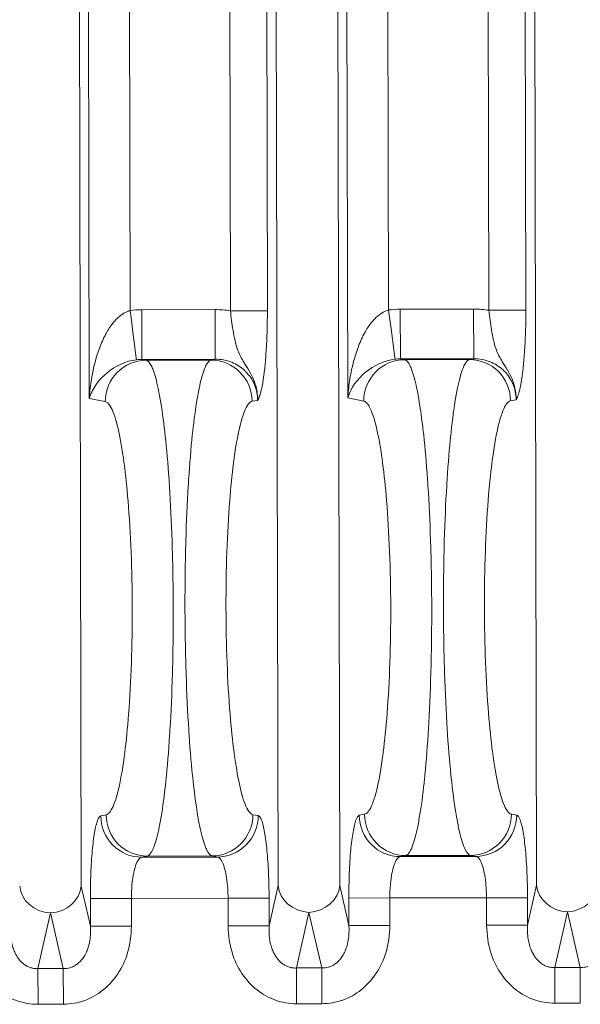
# Model space of a CAD drawing. Extents: x 1 to 669, y 0 to 417.
# Tile 213 of 256: x 322.516 to 323.022, y 279.878 to 280.768. Entities that reach past the tile are written whole.
import ezdxf

# ---------------------------------------------------------------- set-up
doc = ezdxf.new("R2010")
doc.units = 0
doc.header["$LTSCALE"] = 12
doc.header["$MEASUREMENT"] = 0
doc.layers.get('0').update_dxf_attribs({"linetype": 'CONTINUOUS'})
doc.layers.add('X', color=1, linetype='CONTINUOUS')

# ---------------------------------------------------------------- blocks, each defined once
blk = doc.blocks.new('GASTRAIN RIGHT')
at = {"layer": 'X', "lineweight": 0}
for p, q in [((301.32688, 302.17269), (301.33805, 296.83109)), ((301.56045, 302.17318), (301.57162, 296.83158)), ((301.16006, 296.83072), (301.1489, 302.16859)), ((301.1674, 297.2715), (301.15716, 302.16523)), ((301.19421, 302.16531), (301.20428, 297.35101)), ((301.28486, 302.1655), (301.29493, 297.35071)), ((301.31821, 302.16557), (301.32828, 297.35078)), ((301.39363, 296.83121), (301.38246, 302.16907)), ((301.40097, 297.27199), (301.39073, 302.16572)), ((301.42778, 302.1658), (301.43785, 297.35149)), ((301.51843, 302.16599), (301.5285, 297.3512)), ((301.55177, 302.16606), (301.56185, 297.35127)), ((301.21482, 297.3517), (301.28111, 297.35183)), ((301.21482, 297.3517), (301.21492, 297.30687)), ((301.28121, 297.307), (301.28111, 297.35183)), ((301.29493, 297.35071), (301.32828, 297.35078)), ((301.44839, 297.35218), (301.51468, 297.35232)), ((301.44839, 297.35218), (301.44848, 297.30735)), ((301.51477, 297.30749), (301.51468, 297.35232)), ((301.5285, 297.3512), (301.56185, 297.35127)), ((301.21492, 297.30687), (301.28121, 297.307)), ((301.2188, 297.3061), (301.21492, 297.30687)), ((301.27733, 297.30622), (301.2188, 297.3061)), ((301.28121, 297.307), (301.27733, 297.30622)), ((301.44848, 297.30735), (301.51477, 297.30749)), ((301.45236, 297.30659), (301.44848, 297.30735)), ((301.5109, 297.30671), (301.45236, 297.30659)), ((301.51477, 297.30749), (301.5109, 297.30671)), ((301.1939, 297.29626), (301.1939, 297.29625)), ((301.45688, 297.30173), (301.45688, 297.30173)), ((301.1674, 297.2715), (301.18182, 297.26867)), ((301.31947, 297.26982), (301.31446, 297.26894)), ((301.40097, 297.27199), (301.41539, 297.26916)), ((301.55303, 297.27031), (301.54803, 297.26943)), ((301.19402, 297.24138), (301.19402, 297.24136)), ((301.19468, 296.92239), (301.19468, 296.92239)), ((301.18995, 296.90539), (301.18995, 296.90539)), ((301.18261, 296.89509), (301.17777, 296.89428)), ((301.31524, 296.8952), (301.32008, 296.89441)), ((301.41617, 296.89558), (301.41134, 296.89476)), ((301.54881, 296.89569), (301.55365, 296.8949)), ((301.1948, 296.86755), (301.1948, 296.86755)), ((301.2149, 296.85683), (301.21973, 296.85781)), ((301.21973, 296.85781), (301.27827, 296.85793)), ((301.27827, 296.85793), (301.28311, 296.85698)), ((301.44847, 296.85732), (301.4533, 296.8583)), ((301.51668, 296.85747), (301.44847, 296.85732)), ((301.4533, 296.8583), (301.51184, 296.85842)), ((301.4578, 296.86317), (301.4578, 296.86318)), ((301.51184, 296.85842), (301.51668, 296.85747)), ((301.28311, 296.85698), (301.2149, 296.85683)), ((301.1684, 296.79452), (301.16006, 296.83072)), ((301.33805, 296.83109), (301.32987, 296.79486)), ((301.40196, 296.79501), (301.39363, 296.83121)), ((301.57162, 296.83158), (301.56344, 296.79535)), ((301.16834, 296.81938), (301.2054, 296.81946)), ((301.16834, 296.81938), (301.1684, 296.79452)), ((301.29277, 296.81964), (301.2054, 296.81946)), ((301.2054, 296.81946), (301.20545, 296.7946)), ((301.32982, 296.81972), (301.29277, 296.81964)), ((301.29282, 296.79478), (301.29277, 296.81964)), ((301.32987, 296.79486), (301.32982, 296.81972)), ((301.40191, 296.81987), (301.43896, 296.81995)), ((301.40191, 296.81987), (301.40196, 296.79501)), ((301.52634, 296.82013), (301.43896, 296.81994)), ((301.43896, 296.81994), (301.43901, 296.79509)), ((301.56339, 296.82021), (301.52634, 296.82013)), ((301.52639, 296.79527), (301.52634, 296.82013)), ((301.56344, 296.79535), (301.56339, 296.82021)), ((301.12099, 296.7562), (301.13233, 296.80639)), ((301.13233, 296.80639), (301.14387, 296.75625)), ((301.35456, 296.75669), (301.36589, 296.80688)), ((301.36589, 296.80688), (301.37744, 296.75674)), ((301.58813, 296.75718), (301.59946, 296.80736)), ((301.59946, 296.80736), (301.611, 296.75722)), ((301.40196, 296.79501), (301.43901, 296.79509)), ((301.56344, 296.79535), (301.52639, 296.79527)), ((301.1684, 296.79452), (301.20545, 296.7946)), ((301.32987, 296.79486), (301.29282, 296.79478)), ((301.14387, 296.75625), (301.12099, 296.7562)), ((301.12099, 296.7562), (301.12106, 296.72383)), ((301.14387, 296.75625), (301.14394, 296.72388)), ((301.37744, 296.75674), (301.35456, 296.75669)), ((301.35456, 296.75669), (301.35463, 296.72432)), ((301.37744, 296.75674), (301.3775, 296.72437)), ((301.611, 296.75722), (301.58813, 296.75718)), ((301.58813, 296.75718), (301.58819, 296.72481)), ((301.611, 296.75722), (301.61107, 296.72486)), ((301.14394, 296.72388), (301.12106, 296.72383)), ((301.15257, 296.7246), (301.15257, 296.72461)), ((301.3775, 296.72437), (301.35463, 296.72432)), ((301.61107, 296.72486), (301.58819, 296.72481))]:
    blk.add_line(p, q, dxfattribs=at)
for centre in [(301.28128, 297.26819), (301.51485, 297.26868)]:
    blk.add_arc(centre, 0.08364, 80.60736, 90.11625, dxfattribs=at)
at = {"layer": 'X', "lineweight": 0, "extrusion": (-2.22866e-16, 4.6399e-20, -1)}
for centre in [(301.21503, 297.26763), (301.4486, 297.26812)]:
    blk.add_ellipse(centre, major_axis=(0.08374, 0.00735), ratio=1, start_param=-1.611445, end_param=-1.485728, dxfattribs=at)
at = {"layer": 'X', "lineweight": 0}
for centre, major_axis, ratio, start_param, end_param in [((301.20428, 297.35101), (0.00575, -0.04447), 0, 0.042562, 1.570797), ((301.43785, 297.35149), (0.00575, -0.04447), 0, 0.042562, 1.570797), ((301.20444, 297.2716), (-0.03381, -0.02475), 0.743836, -2.215172, -0.774853), ((301.21887, 297.26874), (0.00721, 0.03667), 0.991111, 0.198055, 1.765434), ((301.43801, 297.27208), (-0.03381, -0.02475), 0.743836, -2.215172, -0.774853), ((301.45244, 297.26923), (0.00721, 0.03667), 0.991111, 0.198055, 1.765434), ((301.21966, 296.89516), (0.00737, -0.03664), 0.991111, -1.765434, -0.198055), ((301.27819, 296.89529), (-0.00721, -0.03667), 0.991111, 0.198055, 1.761144), ((301.45322, 296.89565), (0.00737, -0.03664), 0.991111, -1.765434, -0.198055), ((301.51176, 296.89578), (-0.00721, -0.03667), 0.991111, 0.198055, 1.761144)]:
    blk.add_ellipse(centre, major_axis=major_axis, ratio=ratio, start_param=start_param, end_param=end_param, dxfattribs=at)
at = {"layer": 'X', "lineweight": 0, "extrusion": (-2.18794e-16, 1.7414e-18, -1)}
for centre in [(301.21466, 297.26647), (301.44823, 297.26696)]:
    blk.add_ellipse(centre, major_axis=(0.0078, 0.03965), ratio=0.988206, start_param=-0.312782, end_param=-0.190192, dxfattribs=at)
at = {"layer": 'X', "lineweight": 0, "extrusion": (-2.34097e-16, -4.8974e-19, -1)}
for centre in [(301.27741, 297.26887), (301.51098, 297.26936)]:
    blk.add_ellipse(centre, major_axis=(-0.00737, 0.03664), ratio=0.991111, start_param=0.198055, end_param=1.765474, dxfattribs=at)
at = {"layer": 'X', "lineweight": 0, "extrusion": (-2.34097e-16, -4.89365e-19, -1)}
for centre in [(301.21482, 296.89419), (301.44839, 296.89468)]:
    blk.add_ellipse(centre, major_axis=(0.00737, -0.03664), ratio=0.991111, start_param=0.198056, end_param=1.769414, dxfattribs=at)
at = {"layer": 'X', "lineweight": 0, "extrusion": (-2.18026e-16, -4.56119e-19, -1)}
for centre in [(301.13227, 296.83066), (301.36584, 296.83115), (301.59941, 296.83164)]:
    blk.add_ellipse(centre, major_axis=(-0.02734, 0.00617), ratio=0.860451, start_param=-1.764543, end_param=-0.259056, dxfattribs=at)
at = {"layer": 'X', "lineweight": 0, "extrusion": (-2.18526e-16, 1.58674e-17, -1)}
for centre in [(301.13227, 296.83066), (301.36584, 296.83115), (301.59941, 296.83164)]:
    blk.add_ellipse(centre, major_axis=(0.02731, 0.00629), ratio=0.860451, start_param=0.259056, end_param=1.764543, dxfattribs=at)
at = {"layer": 'X', "lineweight": 0}
for points, knots in [([(301.20428, 297.35101), (301.20353, 297.35079), (301.20279, 297.35054), (301.20208, 297.35025), (301.20113, 297.34987), (301.20021, 297.34942), (301.19932, 297.34893), (301.1984, 297.34841), (301.1975, 297.34784), (301.19664, 297.34723), (301.19569, 297.34655), (301.19478, 297.34583), (301.19391, 297.34507), (301.19293, 297.34421), (301.192, 297.3433), (301.1911, 297.34235), (301.1901, 297.34129), (301.18915, 297.34018), (301.18824, 297.33902), (301.18724, 297.33775), (301.18629, 297.33642), (301.18539, 297.33505), (301.1844, 297.33355), (301.18348, 297.332), (301.1826, 297.33039), (301.18191, 297.32913), (301.18126, 297.32785), (301.18063, 297.32652), (301.18037, 297.32598), (301.18012, 297.32544), (301.17987, 297.32489), (301.17891, 297.32276), (301.17801, 297.3206), (301.17718, 297.31847), (301.17711, 297.31828), (301.17704, 297.31809), (301.17696, 297.3179), (301.1761, 297.31564), (301.17532, 297.3134), (301.17461, 297.31119), (301.17376, 297.30852), (301.17301, 297.30589), (301.17233, 297.30328), (301.17161, 297.30051), (301.17099, 297.29777), (301.17044, 297.29505), (301.16988, 297.29229), (301.1694, 297.28954), (301.16899, 297.28679), (301.16859, 297.28415), (301.16826, 297.2815), (301.16799, 297.27884), (301.16774, 297.27641), (301.16754, 297.27398), (301.1674, 297.2715)], [0, 0, 0, 0, 0.024366, 0.024366, 0.024366, 0.056469, 0.056469, 0.056469, 0.09014, 0.09014, 0.09014, 0.127095, 0.127095, 0.127095, 0.168748, 0.168748, 0.168748, 0.215555, 0.215555, 0.215555, 0.267454, 0.267454, 0.267454, 0.324144, 0.324144, 0.324144, 0.368296, 0.368296, 0.368296, 0.386251, 0.386251, 0.386251, 0.456869, 0.456869, 0.456869, 0.463218, 0.463218, 0.463218, 0.538132, 0.538132, 0.538132, 0.628371, 0.628371, 0.628371, 0.724286, 0.724286, 0.724286, 0.821487, 0.821487, 0.821487, 0.914978, 0.914978, 0.914978, 1, 1, 1, 1]), ([(301.31947, 297.26982), (301.31959, 297.27375), (301.31913, 297.27788), (301.31804, 297.28201), (301.31764, 297.28355), (301.31715, 297.28508), (301.31658, 297.28661), (301.31558, 297.2893), (301.31432, 297.29198), (301.31293, 297.29452), (301.31139, 297.29733), (301.30969, 297.29996), (301.30819, 297.30235), (301.30701, 297.30423), (301.30593, 297.30598), (301.30496, 297.30773), (301.30358, 297.31023), (301.30243, 297.31273), (301.30138, 297.31563), (301.29959, 297.32057), (301.2983, 297.3269), (301.29726, 297.33303), (301.29675, 297.33602), (301.29629, 297.33894), (301.2959, 297.34181), (301.2955, 297.34482), (301.29518, 297.34778), (301.29493, 297.35071)], [0, 0, 0, 0, 0.1459173, 0.1459173, 0.1459173, 0.2, 0.2, 0.2, 0.2949003, 0.2949003, 0.2949003, 0.4, 0.4, 0.4, 0.4825629, 0.4825629, 0.4825629, 0.6, 0.6, 0.6, 0.8, 0.8, 0.8, 0.8976333, 0.8976333, 0.8976333, 1, 1, 1, 1]), ([(301.31947, 297.26982), (301.31955, 297.26996), (301.31964, 297.27011), (301.31981, 297.27042), (301.31989, 297.27058), (301.32005, 297.27089), (301.32013, 297.27105), (301.32028, 297.27137), (301.32036, 297.27154), (301.32052, 297.2719), (301.32061, 297.2721), (301.32079, 297.27254), (301.32088, 297.27277), (301.32108, 297.2733), (301.32119, 297.27358), (301.32141, 297.27422), (301.32153, 297.27458), (301.32179, 297.27537), (301.32192, 297.27582), (301.3222, 297.2768), (301.32235, 297.27734), (301.32266, 297.27854), (301.32282, 297.2792), (301.32315, 297.28066), (301.32332, 297.28147), (301.32368, 297.28325), (301.32386, 297.28423), (301.32424, 297.28639), (301.32444, 297.28758), (301.32483, 297.2902), (301.32504, 297.29164), (301.32529, 297.29362), (301.32535, 297.29408), (301.32556, 297.29579), (301.32571, 297.29708), (301.32607, 297.30041), (301.32628, 297.30249), (301.32668, 297.30703), (301.32687, 297.3095), (301.32725, 297.31486), (301.32742, 297.31776), (301.32774, 297.32403), (301.32788, 297.32741), (301.32811, 297.33468), (301.32819, 297.33857), (301.32827, 297.34524), (301.32829, 297.34802), (301.32828, 297.35078)], [0, 0, 0, 0, 0.0183911, 0.0183911, 0.0355608, 0.0355608, 0.0522551, 0.0522551, 0.069103, 0.069103, 0.0868083, 0.0868083, 0.1060876, 0.1060876, 0.1277856, 0.1277856, 0.1527255, 0.1527255, 0.1811309, 0.1811309, 0.2130854, 0.2130854, 0.2491717, 0.2491717, 0.2900956, 0.2900956, 0.3363728, 0.3363728, 0.3881332, 0.3881332, 0.4450004, 0.4450004, 0.4617537, 0.4617537, 0.5066021, 0.5066021, 0.5743812, 0.5743812, 0.6490519, 0.6490519, 0.7316549, 0.7316549, 0.8235829, 0.8235829, 0.9265994, 0.9265994, 1, 1, 1, 1]), ([(301.43785, 297.35149), (301.4371, 297.35128), (301.43636, 297.35103), (301.43564, 297.35074), (301.4347, 297.35036), (301.43378, 297.34991), (301.43289, 297.34942), (301.43196, 297.3489), (301.43107, 297.34833), (301.4302, 297.34771), (301.42926, 297.34704), (301.42835, 297.34632), (301.42748, 297.34555), (301.4265, 297.34469), (301.42556, 297.34379), (301.42467, 297.34284), (301.42367, 297.34178), (301.42271, 297.34067), (301.42181, 297.33951), (301.4208, 297.33824), (301.41986, 297.33691), (301.41896, 297.33554), (301.41797, 297.33404), (301.41704, 297.33249), (301.41616, 297.33088), (301.41548, 297.32962), (301.41482, 297.32833), (301.4142, 297.32701), (301.41394, 297.32647), (301.41369, 297.32593), (301.41344, 297.32538), (301.41247, 297.32325), (301.41158, 297.32109), (301.41075, 297.31896), (301.41068, 297.31877), (301.4106, 297.31858), (301.41053, 297.31839), (301.40967, 297.31613), (301.40889, 297.31389), (301.40818, 297.31168), (301.40733, 297.30901), (301.40657, 297.30638), (301.4059, 297.30377), (301.40518, 297.301), (301.40455, 297.29826), (301.404, 297.29554), (301.40344, 297.29277), (301.40296, 297.29003), (301.40255, 297.28728), (301.40216, 297.28464), (301.40182, 297.28199), (301.40155, 297.27933), (301.40131, 297.2769), (301.40111, 297.27446), (301.40097, 297.27199)], [0, 0, 0, 0, 0.024366, 0.024366, 0.024366, 0.056469, 0.056469, 0.056469, 0.09014, 0.09014, 0.09014, 0.127095, 0.127095, 0.127095, 0.168748, 0.168748, 0.168748, 0.215555, 0.215555, 0.215555, 0.267454, 0.267454, 0.267454, 0.324144, 0.324144, 0.324144, 0.368296, 0.368296, 0.368296, 0.386251, 0.386251, 0.386251, 0.456869, 0.456869, 0.456869, 0.463218, 0.463218, 0.463218, 0.538132, 0.538132, 0.538132, 0.628371, 0.628371, 0.628371, 0.724286, 0.724286, 0.724286, 0.821487, 0.821487, 0.821487, 0.914978, 0.914978, 0.914978, 1, 1, 1, 1]), ([(301.55303, 297.27031), (301.55315, 297.27423), (301.5527, 297.27836), (301.55161, 297.2825), (301.55121, 297.28404), (301.55072, 297.28558), (301.55015, 297.28711), (301.54915, 297.28979), (301.54789, 297.29248), (301.5465, 297.29501), (301.54495, 297.29784), (301.54324, 297.30047), (301.54173, 297.30288), (301.54056, 297.30475), (301.53949, 297.30648), (301.53853, 297.30822), (301.53714, 297.31073), (301.53598, 297.31325), (301.53493, 297.31617), (301.53314, 297.32111), (301.53186, 297.32743), (301.53082, 297.33355), (301.53032, 297.33653), (301.52986, 297.33945), (301.52947, 297.3423), (301.52907, 297.34531), (301.52874, 297.34827), (301.5285, 297.3512)], [0, 0, 0, 0, 0.1458725, 0.1458725, 0.1458725, 0.2, 0.2, 0.2, 0.2946141, 0.2946141, 0.2946141, 0.4, 0.4, 0.4, 0.4818727, 0.4818727, 0.4818727, 0.6, 0.6, 0.6, 0.8, 0.8, 0.8, 0.8974194, 0.8974194, 0.8974194, 1, 1, 1, 1]), ([(301.55303, 297.27031), (301.55312, 297.27045), (301.55321, 297.2706), (301.55338, 297.27091), (301.55346, 297.27107), (301.55362, 297.27138), (301.55369, 297.27154), (301.55385, 297.27186), (301.55393, 297.27203), (301.55409, 297.27239), (301.55418, 297.27259), (301.55436, 297.27302), (301.55445, 297.27326), (301.55465, 297.27378), (301.55476, 297.27407), (301.55498, 297.27471), (301.5551, 297.27506), (301.55535, 297.27586), (301.55549, 297.2763), (301.55577, 297.27729), (301.55592, 297.27783), (301.55623, 297.27903), (301.55638, 297.27969), (301.55672, 297.28115), (301.55689, 297.28195), (301.55725, 297.28373), (301.55743, 297.28471), (301.55781, 297.28687), (301.558, 297.28807), (301.5584, 297.29069), (301.5586, 297.29213), (301.55886, 297.29411), (301.55892, 297.29457), (301.55913, 297.29628), (301.55928, 297.29757), (301.55964, 297.30089), (301.55984, 297.30298), (301.56025, 297.30752), (301.56044, 297.30999), (301.56082, 297.31534), (301.56099, 297.31825), (301.56131, 297.32452), (301.56145, 297.3279), (301.56168, 297.33516), (301.56176, 297.33906), (301.56184, 297.34573), (301.56185, 297.34851), (301.56185, 297.35127)], [0, 0, 0, 0, 0.0184103, 0.0184103, 0.0356015, 0.0356015, 0.0523144, 0.0523144, 0.0691784, 0.0691784, 0.086898, 0.086898, 0.1061896, 0.1061896, 0.1278973, 0.1278973, 0.1528433, 0.1528433, 0.1812495, 0.1812495, 0.2131971, 0.2131971, 0.2492666, 0.2492666, 0.2901625, 0.2901625, 0.3364027, 0.3364027, 0.3881245, 0.3881245, 0.4449661, 0.4449661, 0.4617587, 0.4617587, 0.5065629, 0.5065629, 0.5743401, 0.5743401, 0.6490108, 0.6490108, 0.7316158, 0.7316158, 0.8235478, 0.8235478, 0.9265699, 0.9265699, 1, 1, 1, 1]), ([(301.2188, 297.3061), (301.22035, 297.30573), (301.22185, 297.3041), (301.22392, 297.30007), (301.2245, 297.29871), (301.22664, 297.293), (301.22817, 297.28743), (301.23007, 297.27848), (301.2305, 297.27629), (301.23243, 297.2658), (301.23385, 297.25616), (301.23542, 297.24294), (301.23569, 297.24051), (301.23727, 297.22593), (301.23843, 297.21258), (301.23956, 297.19616), (301.23969, 297.19408), (301.24082, 297.17646), (301.24161, 297.15984), (301.24222, 297.14137), (301.24226, 297.14002), (301.24287, 297.12038), (301.24317, 297.1016), (301.24322, 297.08257), (301.24322, 297.08229), (301.24322, 297.082)], [0, 0, 0, 0, 0.118979, 0.118979, 0.166667, 0.166667, 0.294758, 0.294758, 0.333333, 0.333333, 0.470015, 0.470015, 0.5, 0.5, 0.645765, 0.645765, 0.666667, 0.666667, 0.821166, 0.821166, 0.833333, 0.833333, 0.997532, 0.997532, 1, 1, 1, 1]), ([(301.27733, 297.30622), (301.27578, 297.30585), (301.27428, 297.30421), (301.27224, 297.30017), (301.27167, 297.29883), (301.26955, 297.29312), (301.26804, 297.28753), (301.26618, 297.27858), (301.26577, 297.27644), (301.26388, 297.26597), (301.26249, 297.25625), (301.26098, 297.24303), (301.26072, 297.24069), (301.2592, 297.22613), (301.25809, 297.21268), (301.25703, 297.19624), (301.25691, 297.19426), (301.25586, 297.17666), (301.25513, 297.15993), (301.2546, 297.14141), (301.25456, 297.14014), (301.25404, 297.12052), (301.25382, 297.10164), (301.25384, 297.08254), (301.25384, 297.08228), (301.25384, 297.08203)], [0, 0, 0, 0, 0.119462, 0.119462, 0.166667, 0.166667, 0.295657, 0.295657, 0.333333, 0.333333, 0.471147, 0.471147, 0.5, 0.5, 0.64684, 0.64684, 0.666667, 0.666667, 0.82196, 0.82196, 0.833333, 0.833333, 0.997766, 0.997766, 1, 1, 1, 1]), ([(301.28121, 297.307), (301.2863, 297.30704), (301.29137, 297.30608), (301.29604, 297.30419), (301.30034, 297.30246), (301.30432, 297.29995), (301.30766, 297.29686), (301.30796, 297.29659), (301.30825, 297.29631), (301.30854, 297.29602), (301.31206, 297.29255), (301.31483, 297.28843), (301.31669, 297.28394), (301.31856, 297.27945), (301.31949, 297.27457), (301.31947, 297.26982)], [0.0000064, 0.0000064, 0.0000064, 0.0000064, 0.25, 0.25, 0.25, 0.4794151, 0.4794151, 0.4794151, 0.5, 0.5, 0.5, 0.75, 0.75, 0.75, 1, 1, 1, 1]), ([(301.45236, 297.30659), (301.45391, 297.30622), (301.45542, 297.30459), (301.45748, 297.30055), (301.45807, 297.2992), (301.46021, 297.29349), (301.46174, 297.28792), (301.46363, 297.27897), (301.46407, 297.27678), (301.466, 297.26629), (301.46741, 297.25665), (301.46898, 297.24343), (301.46926, 297.241), (301.47084, 297.22641), (301.472, 297.21307), (301.47312, 297.19665), (301.47326, 297.19457), (301.47439, 297.17695), (301.47518, 297.16033), (301.47579, 297.14186), (301.47583, 297.14051), (301.47643, 297.12087), (301.47673, 297.10209), (301.47679, 297.08306), (301.47679, 297.08278), (301.47679, 297.08249)], [0, 0, 0, 0, 0.118979, 0.118979, 0.166667, 0.166667, 0.294758, 0.294758, 0.333333, 0.333333, 0.470015, 0.470015, 0.5, 0.5, 0.645765, 0.645765, 0.666667, 0.666667, 0.821166, 0.821166, 0.833333, 0.833333, 0.997532, 0.997532, 1, 1, 1, 1]), ([(301.5109, 297.30671), (301.50935, 297.30634), (301.50785, 297.3047), (301.50581, 297.30066), (301.50523, 297.29932), (301.50311, 297.29361), (301.5016, 297.28802), (301.49975, 297.27907), (301.49933, 297.27693), (301.49744, 297.26646), (301.49606, 297.25674), (301.49455, 297.24352), (301.49429, 297.24118), (301.49277, 297.22661), (301.49166, 297.21317), (301.4906, 297.19673), (301.49048, 297.19475), (301.48942, 297.17715), (301.4887, 297.16041), (301.48816, 297.14189), (301.48813, 297.14063), (301.48761, 297.12101), (301.48738, 297.10213), (301.48741, 297.08303), (301.48741, 297.08277), (301.48741, 297.08252)], [0, 0, 0, 0, 0.119462, 0.119462, 0.166667, 0.166667, 0.295657, 0.295657, 0.333333, 0.333333, 0.471147, 0.471147, 0.5, 0.5, 0.64684, 0.64684, 0.666667, 0.666667, 0.82196, 0.82196, 0.833333, 0.833333, 0.997766, 0.997766, 1, 1, 1, 1]), ([(301.51477, 297.30749), (301.51987, 297.30753), (301.52493, 297.30656), (301.52961, 297.30468), (301.53391, 297.30295), (301.53789, 297.30043), (301.54123, 297.29734), (301.54153, 297.29707), (301.54182, 297.29679), (301.54211, 297.29651), (301.54563, 297.29304), (301.54839, 297.28892), (301.55026, 297.28443), (301.55212, 297.27994), (301.55306, 297.27506), (301.55303, 297.27031)], [0.0000064, 0.0000064, 0.0000064, 0.0000064, 0.25, 0.25, 0.25, 0.4796364, 0.4796364, 0.4796364, 0.5, 0.5, 0.5, 0.75, 0.75, 0.75, 1, 1, 1, 1]), ([(301.18182, 297.26867), (301.18332, 297.26837), (301.18484, 297.26701), (301.18851, 297.261), (301.19064, 297.25516), (301.19447, 297.24), (301.19619, 297.23104), (301.19787, 297.21981), (301.19801, 297.21891), (301.19839, 297.21622), (301.19864, 297.2144), (301.20023, 297.20237), (301.20141, 297.19102), (301.20359, 297.16439), (301.20452, 297.14877), (301.20578, 297.1163), (301.20613, 297.09946), (301.20617, 297.0824), (301.20617, 297.08216), (301.20621, 297.06534), (301.20595, 297.04872), (301.20486, 297.01641), (301.20402, 297.00073), (301.20194, 296.97356), (301.20077, 296.9618), (301.19924, 296.94976), (301.19904, 296.94826), (301.19725, 296.93516), (301.19544, 296.92515), (301.19153, 296.9092), (301.18943, 296.90328), (301.1863, 296.89792), (301.18531, 296.8967), (301.18375, 296.89549), (301.18318, 296.8952), (301.18261, 296.89509)], [0, 0, 0, 0, 0.0608996, 0.0608996, 0.1490897, 0.1490897, 0.2297079, 0.2297079, 0.2366511, 0.2366511, 0.2501984, 0.2501984, 0.3241799, 0.3241799, 0.4114891, 0.4114891, 0.4987816, 0.4987816, 0.4999997, 0.4999997, 0.5860767, 0.5860767, 0.6733843, 0.6733843, 0.7498013, 0.7498013, 0.7608939, 0.7608939, 0.8484115, 0.8484115, 0.9366058, 0.9366058, 0.9767756, 0.9767756, 1, 1, 1, 1]), ([(301.31524, 296.8952), (301.31368, 296.89551), (301.31211, 296.89699), (301.30838, 296.90333), (301.30626, 296.90932), (301.30253, 296.92439), (301.30089, 296.93297), (301.2992, 296.94415), (301.299, 296.94554), (301.29859, 296.94844), (301.29838, 296.94995), (301.2968, 296.96199), (301.29558, 296.97373), (301.29339, 297.00087), (301.29248, 297.01654), (301.29126, 297.04886), (301.29093, 297.06549), (301.29089, 297.08232), (301.29089, 297.08253), (301.29087, 297.09957), (301.29114, 297.11641), (301.29227, 297.14889), (301.29312, 297.16452), (301.29519, 297.19119), (301.29633, 297.20256), (301.29787, 297.21459), (301.29811, 297.2164), (301.29995, 297.22972), (301.30177, 297.23962), (301.3057, 297.25536), (301.30781, 297.26116), (301.31088, 297.26626), (301.31181, 297.26738), (301.31331, 297.26854), (301.31389, 297.26883), (301.31446, 297.26894)], [0.0000074, 0.0000074, 0.0000074, 0.0000074, 0.0633075, 0.0633075, 0.1514675, 0.1514675, 0.2283432, 0.2283432, 0.2389907, 0.2389907, 0.2501981, 0.2501981, 0.3264791, 0.3264791, 0.4137907, 0.4137907, 0.4999997, 0.4999997, 0.5011076, 0.5011076, 0.5884087, 0.5884087, 0.6757154, 0.6757154, 0.749801, 0.749801, 0.7632236, 0.7632236, 0.8507398, 0.8507398, 0.9389724, 0.9389724, 0.9767389, 0.9767389, 1, 1, 1, 1]), ([(301.41539, 297.26916), (301.41689, 297.26886), (301.41841, 297.26749), (301.42207, 297.26149), (301.42421, 297.25564), (301.42804, 297.24049), (301.42976, 297.23153), (301.43144, 297.2203), (301.43157, 297.2194), (301.43196, 297.21671), (301.43221, 297.21489), (301.43379, 297.20286), (301.43498, 297.19151), (301.43716, 297.16488), (301.43808, 297.14926), (301.43935, 297.11679), (301.43969, 297.09994), (301.43974, 297.08289), (301.43974, 297.08265), (301.43977, 297.06583), (301.43952, 297.04921), (301.43843, 297.0169), (301.43758, 297.00122), (301.43551, 296.97405), (301.43434, 296.96228), (301.43281, 296.95025), (301.43261, 296.94875), (301.43082, 296.93565), (301.42901, 296.92564), (301.4251, 296.90969), (301.423, 296.90377), (301.41987, 296.8984), (301.41888, 296.89719), (301.41732, 296.89597), (301.41674, 296.89569), (301.41617, 296.89558)], [0, 0, 0, 0, 0.0608996, 0.0608996, 0.1490897, 0.1490897, 0.2297079, 0.2297079, 0.2366511, 0.2366511, 0.2501984, 0.2501984, 0.3241799, 0.3241799, 0.4114891, 0.4114891, 0.4987816, 0.4987816, 0.4999997, 0.4999997, 0.5860767, 0.5860767, 0.6733843, 0.6733843, 0.7498013, 0.7498013, 0.7608939, 0.7608939, 0.8484115, 0.8484115, 0.9366058, 0.9366058, 0.9767756, 0.9767756, 1, 1, 1, 1]), ([(301.54881, 296.89569), (301.54725, 296.896), (301.54567, 296.89747), (301.54195, 296.90382), (301.53982, 296.90981), (301.53609, 296.92488), (301.53446, 296.93346), (301.53277, 296.94464), (301.53256, 296.94603), (301.53215, 296.94893), (301.53195, 296.95044), (301.53036, 296.96248), (301.52915, 296.97422), (301.52696, 297.00135), (301.52605, 297.01702), (301.52482, 297.04935), (301.5245, 297.06598), (301.52446, 297.08281), (301.52446, 297.08302), (301.52443, 297.10006), (301.5247, 297.1169), (301.52583, 297.14938), (301.52669, 297.16501), (301.52876, 297.19167), (301.5299, 297.20304), (301.53143, 297.21508), (301.53167, 297.21689), (301.53352, 297.2302), (301.53534, 297.24011), (301.53926, 297.25585), (301.54137, 297.26165), (301.54445, 297.26674), (301.54538, 297.26786), (301.54688, 297.26903), (301.54745, 297.26932), (301.54803, 297.26943)], [0.0000074, 0.0000074, 0.0000074, 0.0000074, 0.0633075, 0.0633075, 0.1514675, 0.1514675, 0.2283432, 0.2283432, 0.2389907, 0.2389907, 0.2501981, 0.2501981, 0.3264791, 0.3264791, 0.4137907, 0.4137907, 0.4999997, 0.4999997, 0.5011076, 0.5011076, 0.5884087, 0.5884087, 0.6757154, 0.6757154, 0.749801, 0.749801, 0.7632236, 0.7632236, 0.8507398, 0.8507398, 0.9389724, 0.9389724, 0.9767389, 0.9767389, 1, 1, 1, 1]), ([(301.24322, 297.082), (301.24325, 297.06289), (301.24303, 297.04376), (301.24252, 297.02444), (301.2425, 297.02368), (301.24198, 297.00516), (301.24124, 296.98795), (301.24019, 296.97035), (301.24009, 296.96878), (301.23905, 296.95232), (301.23792, 296.9385), (301.2364, 296.9239), (301.23618, 296.92184), (301.23468, 296.90855), (301.23326, 296.89853), (301.23138, 296.88802), (301.231, 296.88606), (301.22915, 296.87698), (301.2276, 296.87116), (301.22548, 296.86541), (301.22495, 296.86416), (301.22291, 296.85996), (301.22135, 296.8582), (301.21973, 296.85781)], [0, 0, 0, 0, 0.166667, 0.166667, 0.173495, 0.173495, 0.333333, 0.333333, 0.349104, 0.349104, 0.5, 0.5, 0.525305, 0.525305, 0.666667, 0.666667, 0.700933, 0.700933, 0.833333, 0.833333, 0.876684, 0.876684, 1, 1, 1, 1]), ([(301.25384, 297.08203), (301.25389, 297.06284), (301.2542, 297.04365), (301.25479, 297.02432), (301.25482, 297.02359), (301.25541, 297.00504), (301.25623, 296.98778), (301.25735, 296.9702), (301.25745, 296.96869), (301.25857, 296.95222), (301.25976, 296.93835), (301.26134, 296.92379), (301.26157, 296.92179), (301.26312, 296.90851), (301.26459, 296.89847), (301.26652, 296.88799), (301.2669, 296.88607), (301.26878, 296.87702), (301.27036, 296.8712), (301.2725, 296.86548), (301.27303, 296.86424), (301.27509, 296.86007), (301.27666, 296.85831), (301.27827, 296.85793)], [0, 0, 0, 0, 0.166667, 0.166667, 0.173182, 0.173182, 0.333333, 0.333333, 0.348495, 0.348495, 0.5, 0.5, 0.524654, 0.524654, 0.666667, 0.666667, 0.700388, 0.700388, 0.833333, 0.833333, 0.876453, 0.876453, 1, 1, 1, 1]), ([(301.47679, 297.08249), (301.47682, 297.06338), (301.4766, 297.04425), (301.47608, 297.02492), (301.47606, 297.02416), (301.47555, 297.00565), (301.47481, 296.98844), (301.47376, 296.97084), (301.47366, 296.96927), (301.47262, 296.95281), (301.47149, 296.93898), (301.46997, 296.92439), (301.46974, 296.92233), (301.46825, 296.90904), (301.46683, 296.89902), (301.46494, 296.8885), (301.46457, 296.88654), (301.46272, 296.87747), (301.46117, 296.87165), (301.45905, 296.8659), (301.45852, 296.86464), (301.45647, 296.86045), (301.45491, 296.85868), (301.4533, 296.8583)], [0, 0, 0, 0, 0.166667, 0.166667, 0.173495, 0.173495, 0.333333, 0.333333, 0.349104, 0.349104, 0.5, 0.5, 0.525305, 0.525305, 0.666667, 0.666667, 0.700933, 0.700933, 0.833333, 0.833333, 0.876684, 0.876684, 1, 1, 1, 1]), ([(301.48741, 297.08252), (301.48746, 297.06333), (301.48776, 297.04414), (301.48836, 297.02481), (301.48838, 297.02408), (301.48898, 297.00553), (301.4898, 296.98827), (301.49092, 296.97069), (301.49102, 296.96918), (301.49213, 296.95271), (301.49333, 296.93884), (301.49491, 296.92428), (301.49514, 296.92228), (301.49669, 296.909), (301.49815, 296.89896), (301.50009, 296.88848), (301.50046, 296.88656), (301.50235, 296.8775), (301.50393, 296.87169), (301.50607, 296.86597), (301.5066, 296.86473), (301.50866, 296.86055), (301.51022, 296.8588), (301.51184, 296.85842)], [0, 0, 0, 0, 0.166667, 0.166667, 0.173182, 0.173182, 0.333333, 0.333333, 0.348495, 0.348495, 0.5, 0.5, 0.524654, 0.524654, 0.666667, 0.666667, 0.700388, 0.700388, 0.833333, 0.833333, 0.876453, 0.876453, 1, 1, 1, 1]), ([(301.17777, 296.89427), (301.17672, 296.89376), (301.17475, 296.89117), (301.17201, 296.87984), (301.16995, 296.86347), (301.1686, 296.84222), (301.16833, 296.82726), (301.16834, 296.81938)], [0.0000838, 0.0000838, 0.0000838, 0.0000838, 0.2, 0.4, 0.6, 0.8, 1, 1, 1, 1]), ([(301.32008, 296.89441), (301.32007, 296.8849), (301.31612, 296.87499), (301.30924, 296.86802), (301.30236, 296.86105), (301.29254, 296.85703), (301.28311, 296.85698)], [0, 0, 0, 0, 0.4999988, 0.4999988, 0.4999988, 1, 1, 1, 1]), ([(301.41134, 296.89476), (301.41029, 296.89425), (301.40831, 296.89166), (301.40558, 296.88033), (301.40352, 296.86396), (301.40217, 296.84271), (301.4019, 296.82775), (301.40191, 296.81987)], [0.0000838, 0.0000838, 0.0000838, 0.0000838, 0.2, 0.4, 0.6, 0.8, 1, 1, 1, 1]), ([(301.55365, 296.8949), (301.55364, 296.88539), (301.54969, 296.87547), (301.54281, 296.86851), (301.53592, 296.86154), (301.52611, 296.85752), (301.51668, 296.85747)], [0, 0, 0, 0, 0.4999988, 0.4999988, 0.4999988, 1, 1, 1, 1]), ([(301.43896, 296.81994), (301.43895, 296.82816), (301.43972, 296.83668), (301.44106, 296.84324), (301.44127, 296.84424), (301.44149, 296.8452), (301.44172, 296.8461), (301.44308, 296.85143), (301.44487, 296.85508), (301.44673, 296.85656), (301.44731, 296.85701), (301.44789, 296.85726), (301.44847, 296.85732)], [0.0000053, 0.0000053, 0.0000053, 0.0000053, 0.4302956, 0.4302956, 0.4302956, 0.4958802, 0.4958802, 0.4958802, 0.8809348, 0.8809348, 0.8809348, 0.9999877, 0.9999877, 0.9999877, 0.9999877]), ([(301.51668, 296.85747), (301.51824, 296.85731), (301.51985, 296.85568), (301.52127, 296.85264), (301.52207, 296.85093), (301.52282, 296.84878), (301.52347, 296.84627), (301.52468, 296.8416), (301.52557, 296.83556), (301.52601, 296.82916), (301.52622, 296.82618), (301.52633, 296.82313), (301.52634, 296.82013)], [0, 0, 0, 0, 0.3225821, 0.3225821, 0.3225821, 0.5041191, 0.5041191, 0.5041191, 0.8427007, 0.8427007, 0.8427007, 0.9999949, 0.9999949, 0.9999949, 0.9999949]), ([(301.2054, 296.81946), (301.20538, 296.82767), (301.20615, 296.83619), (301.2075, 296.84275), (301.2077, 296.84375), (301.20792, 296.84471), (301.20815, 296.84561), (301.20951, 296.85094), (301.2113, 296.8546), (301.21316, 296.85607), (301.21374, 296.85652), (301.21432, 296.85678), (301.2149, 296.85683)], [0.0000053, 0.0000053, 0.0000053, 0.0000053, 0.4302959, 0.4302959, 0.4302959, 0.4958802, 0.4958802, 0.4958802, 0.8809351, 0.8809351, 0.8809351, 0.9999877, 0.9999877, 0.9999877, 0.9999877]), ([(301.28311, 296.85698), (301.28468, 296.85682), (301.28628, 296.85519), (301.2877, 296.85215), (301.28851, 296.85044), (301.28925, 296.84829), (301.2899, 296.84579), (301.29111, 296.84111), (301.292, 296.83508), (301.29244, 296.82867), (301.29265, 296.82569), (301.29276, 296.82264), (301.29277, 296.81964)], [0, 0, 0, 0, 0.322575, 0.322575, 0.322575, 0.5041191, 0.5041191, 0.5041191, 0.8427007, 0.8427007, 0.8427007, 0.9999949, 0.9999949, 0.9999949, 0.9999949]), ([(301.40196, 296.79501), (301.40201, 296.79414), (301.40205, 296.79327), (301.40211, 296.78995), (301.40202, 296.78751), (301.40156, 296.78291), (301.40122, 296.78076), (301.40028, 296.77676), (301.39973, 296.77492), (301.3984, 296.77154), (301.39767, 296.77001), (301.39606, 296.76727), (301.39522, 296.76603), (301.39346, 296.76384), (301.39257, 296.76287), (301.39076, 296.76121), (301.38985, 296.76049), (301.38803, 296.75928), (301.38712, 296.75877), (301.3853, 296.75794), (301.3844, 296.75761), (301.38257, 296.7571), (301.38166, 296.75692), (301.37996, 296.75672), (301.37918, 296.75669), (301.37824, 296.7567), (301.37808, 296.7567), (301.37776, 296.75671), (301.3776, 296.75672), (301.37744, 296.75674)], [0, 0, 0, 0, 0.054791, 0.054791, 0.210989, 0.210989, 0.346772, 0.346772, 0.46187, 0.46187, 0.559134, 0.559134, 0.641057, 0.641057, 0.71126, 0.71126, 0.773343, 0.773343, 0.829956, 0.829956, 0.883429, 0.883429, 0.936037, 0.936037, 0.981158, 0.981158, 0.990645, 0.990645, 1, 1, 1, 1]), ([(301.3775, 296.72437), (301.38422, 296.72448), (301.39683, 296.72668), (301.41354, 296.73597), (301.42741, 296.75126), (301.43347, 296.76391), (301.43763, 296.77826), (301.43877, 296.78629), (301.43901, 296.79509)], [0, 0, 0, 0, 0.2, 0.4, 0.6, 0.8, 0.8, 1, 1, 1, 1]), ([(301.58813, 296.75718), (301.58788, 296.75716), (301.58764, 296.75714), (301.5874, 296.75714), (301.5863, 296.7571), (301.58519, 296.75716), (301.58408, 296.75732), (301.58302, 296.75748), (301.58197, 296.75774), (301.58095, 296.75809), (301.57995, 296.75844), (301.57897, 296.75887), (301.57804, 296.75939), (301.57711, 296.7599), (301.57622, 296.76049), (301.57537, 296.76114), (301.57451, 296.7618), (301.5737, 296.76253), (301.57295, 296.76331), (301.57215, 296.76412), (301.57141, 296.765), (301.57072, 296.7659), (301.57006, 296.76678), (301.56944, 296.76768), (301.56889, 296.7686), (301.5688, 296.76874), (301.56872, 296.76887), (301.56864, 296.76901), (301.56791, 296.77025), (301.56728, 296.77153), (301.56674, 296.77282), (301.5661, 296.77434), (301.56558, 296.77588), (301.56515, 296.77742), (301.56465, 296.77922), (301.56428, 296.78102), (301.564, 296.78281), (301.56368, 296.78486), (301.56349, 296.78691), (301.5634, 296.78895), (301.56331, 296.79107), (301.56332, 296.7932), (301.56344, 296.79535)], [0, 0, 0, 0, 0.014139, 0.014139, 0.014139, 0.077614, 0.077614, 0.077614, 0.137874, 0.137874, 0.137874, 0.196412, 0.196412, 0.196412, 0.25432, 0.25432, 0.25432, 0.312734, 0.312734, 0.312734, 0.374412, 0.374412, 0.374412, 0.434637, 0.434637, 0.434637, 0.443722, 0.443722, 0.443722, 0.525061, 0.525061, 0.525061, 0.62138, 0.62138, 0.62138, 0.734517, 0.734517, 0.734517, 0.864593, 0.864593, 0.864593, 1, 1, 1, 1]), ([(301.63553, 296.7955), (301.63558, 296.79463), (301.63561, 296.79376), (301.63568, 296.79044), (301.63559, 296.78799), (301.63513, 296.7834), (301.63479, 296.78125), (301.63385, 296.77725), (301.63329, 296.77541), (301.63197, 296.77203), (301.63124, 296.7705), (301.62963, 296.76776), (301.62879, 296.76652), (301.62703, 296.76433), (301.62614, 296.76336), (301.62433, 296.7617), (301.62342, 296.76098), (301.6216, 296.75977), (301.62069, 296.75926), (301.61887, 296.75843), (301.61796, 296.7581), (301.61614, 296.75759), (301.61522, 296.75741), (301.61353, 296.75721), (301.61274, 296.75717), (301.61181, 296.75719), (301.61165, 296.75719), (301.61132, 296.7572), (301.61116, 296.75721), (301.611, 296.75722)], [0, 0, 0, 0, 0.054791, 0.054791, 0.210989, 0.210989, 0.346772, 0.346772, 0.46187, 0.46187, 0.559134, 0.559134, 0.641057, 0.641057, 0.71126, 0.71126, 0.773343, 0.773343, 0.829956, 0.829956, 0.883429, 0.883429, 0.936037, 0.936037, 0.981158, 0.981158, 0.990645, 0.990645, 1, 1, 1, 1]), ([(301.12099, 296.7562), (301.12075, 296.75618), (301.12051, 296.75617), (301.12026, 296.75616), (301.11917, 296.75612), (301.11805, 296.75618), (301.11694, 296.75635), (301.11589, 296.75651), (301.11484, 296.75676), (301.11381, 296.75712), (301.11282, 296.75746), (301.11184, 296.75789), (301.1109, 296.75841), (301.10997, 296.75892), (301.10908, 296.75951), (301.10823, 296.76016), (301.10738, 296.76083), (301.10657, 296.76155), (301.10581, 296.76233), (301.10501, 296.76315), (301.10427, 296.76402), (301.10359, 296.76492), (301.10292, 296.7658), (301.10231, 296.76671), (301.10175, 296.76762), (301.10167, 296.76776), (301.10159, 296.7679), (301.1015, 296.76803), (301.10077, 296.76928), (301.10015, 296.77055), (301.09961, 296.77184), (301.09897, 296.77336), (301.09844, 296.7749), (301.09802, 296.77644), (301.09752, 296.77824), (301.09714, 296.78004), (301.09687, 296.78183), (301.09655, 296.78389), (301.09636, 296.78593), (301.09627, 296.78797), (301.09617, 296.79009), (301.09619, 296.79222), (301.0963, 296.79437)], [0, 0, 0, 0, 0.014139, 0.014139, 0.014139, 0.077614, 0.077614, 0.077614, 0.137874, 0.137874, 0.137874, 0.196412, 0.196412, 0.196412, 0.25432, 0.25432, 0.25432, 0.312734, 0.312734, 0.312734, 0.374412, 0.374412, 0.374412, 0.434637, 0.434637, 0.434637, 0.443722, 0.443722, 0.443722, 0.525061, 0.525061, 0.525061, 0.62138, 0.62138, 0.62138, 0.734517, 0.734517, 0.734517, 0.864593, 0.864593, 0.864593, 1, 1, 1, 1]), ([(301.1684, 296.79452), (301.16845, 296.79365), (301.16848, 296.79279), (301.16854, 296.78946), (301.16846, 296.78702), (301.16799, 296.78242), (301.16765, 296.78027), (301.16671, 296.77627), (301.16616, 296.77443), (301.16483, 296.77105), (301.16411, 296.76952), (301.16249, 296.76678), (301.16165, 296.76554), (301.15989, 296.76335), (301.15901, 296.76239), (301.15719, 296.76072), (301.15629, 296.76), (301.15446, 296.75879), (301.15356, 296.75828), (301.15174, 296.75745), (301.15083, 296.75712), (301.14901, 296.75661), (301.14809, 296.75643), (301.14639, 296.75624), (301.14561, 296.7562), (301.14467, 296.75621), (301.14451, 296.75621), (301.14419, 296.75623), (301.14403, 296.75624), (301.14387, 296.75625)], [0, 0, 0, 0, 0.054791, 0.054791, 0.210989, 0.210989, 0.346772, 0.346772, 0.46187, 0.46187, 0.559134, 0.559134, 0.641057, 0.641057, 0.71126, 0.71126, 0.773343, 0.773343, 0.829956, 0.829956, 0.883429, 0.883429, 0.936037, 0.936037, 0.981158, 0.981158, 0.990645, 0.990645, 1, 1, 1, 1]), ([(301.14394, 296.72388), (301.15065, 296.72399), (301.16326, 296.72619), (301.17997, 296.73548), (301.19385, 296.75077), (301.1999, 296.76342), (301.20407, 296.77777), (301.20521, 296.7858), (301.20545, 296.7946)], [0, 0, 0, 0, 0.2, 0.4, 0.6, 0.8, 0.8, 1, 1, 1, 1]), ([(301.35456, 296.75669), (301.35432, 296.75667), (301.35407, 296.75666), (301.35383, 296.75665), (301.35273, 296.75661), (301.35162, 296.75667), (301.35051, 296.75683), (301.34945, 296.75699), (301.34841, 296.75725), (301.34738, 296.7576), (301.34638, 296.75795), (301.34541, 296.75838), (301.34447, 296.7589), (301.34354, 296.75941), (301.34265, 296.76), (301.3418, 296.76065), (301.34095, 296.76131), (301.34014, 296.76204), (301.33938, 296.76282), (301.33858, 296.76364), (301.33784, 296.76451), (301.33716, 296.76541), (301.33649, 296.76629), (301.33588, 296.76719), (301.33532, 296.76811), (301.33524, 296.76825), (301.33515, 296.76838), (301.33507, 296.76852), (301.33434, 296.76977), (301.33371, 296.77104), (301.33317, 296.77233), (301.33253, 296.77385), (301.33201, 296.77539), (301.33159, 296.77693), (301.33108, 296.77873), (301.33071, 296.78053), (301.33043, 296.78232), (301.33012, 296.78437), (301.32993, 296.78642), (301.32984, 296.78846), (301.32974, 296.79058), (301.32975, 296.79271), (301.32987, 296.79486)], [0, 0, 0, 0, 0.014139, 0.014139, 0.014139, 0.077614, 0.077614, 0.077614, 0.137874, 0.137874, 0.137874, 0.196412, 0.196412, 0.196412, 0.25432, 0.25432, 0.25432, 0.312734, 0.312734, 0.312734, 0.374412, 0.374412, 0.374412, 0.434637, 0.434637, 0.434637, 0.443722, 0.443722, 0.443722, 0.525061, 0.525061, 0.525061, 0.62138, 0.62138, 0.62138, 0.734517, 0.734517, 0.734517, 0.864593, 0.864593, 0.864593, 1, 1, 1, 1])]:
    blk.add_open_spline(points, degree=3, knots=knots, dxfattribs=at)
for points in [[(301.32982, 296.81972), (301.3298, 296.8276), (301.32947, 296.84256), (301.32803, 296.86375), (301.32591, 296.8801), (301.32313, 296.89142), (301.32114, 296.89414), (301.32008, 296.89441)], [(301.56339, 296.82021), (301.56336, 296.82809), (301.56303, 296.84305), (301.5616, 296.86424), (301.55948, 296.88059), (301.5567, 296.8919), (301.5547, 296.89462), (301.55365, 296.8949)], [(301.58819, 296.72481), (301.58148, 296.72489), (301.56885, 296.72704), (301.55207, 296.73628), (301.53812, 296.75157), (301.529, 296.77048), (301.52666, 296.78649), (301.52639, 296.79527)], [(301.12106, 296.72383), (301.11435, 296.72391), (301.10171, 296.72607), (301.08493, 296.73531), (301.07098, 296.7506), (301.06186, 296.7695), (301.05953, 296.78552), (301.05925, 296.79429)], [(301.35463, 296.72432), (301.34791, 296.7244), (301.33528, 296.72655), (301.3185, 296.73579), (301.30455, 296.75108), (301.29543, 296.76999), (301.2931, 296.78601), (301.29282, 296.79478)]]:
    blk.add_open_spline(points, degree=3, dxfattribs=at)

msp = doc.modelspace()

# ---------------------------------------------------------------- block references
msp.add_blockref('GASTRAIN RIGHT', (21.41103, -16.84587))

doc.saveas('drawing.dxf')
